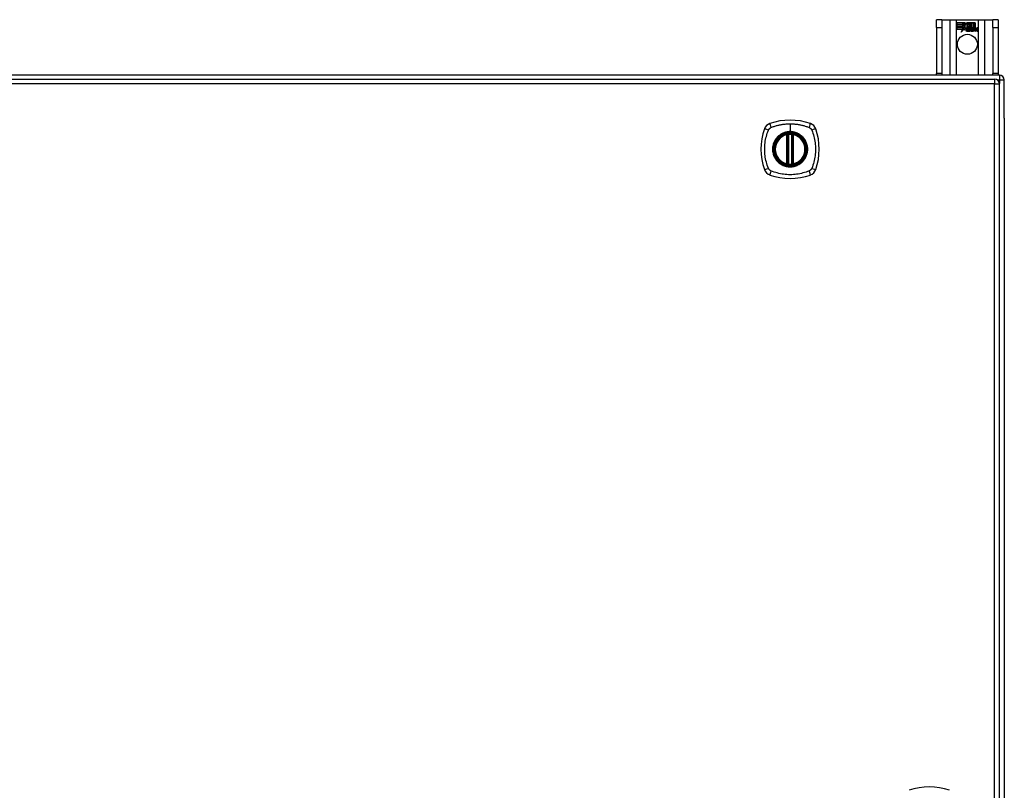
# Model space of a CAD drawing. Header units: inches. Extents: x 19 to 446, y 48 to 210.
# Tile 18 of 29: x 211 to 231, y 126 to 142. Entities that reach past the tile are written whole.
import ezdxf

# ---------------------------------------------------------------- set-up
doc = ezdxf.new("R2010")
doc.units = ezdxf.units.IN
doc.header["$MEASUREMENT"] = 0
doc.layers.add('Visible Edges(ANSI)', color=7, linetype='Continuous', lineweight=25)
doc.layers.add('Visible Tangent Edges(ANSI)', color=7, linetype='Continuous', lineweight=25)

msp = doc.modelspace()

# ---------------------------------------------------------------- linework, layer by layer
at = {"layer": 'Visible Edges(ANSI)'}
for p, q in [((230.195, 141.936), (230.09, 141.936)), ((230.09, 141.78), (230.09, 141.936)), ((230.195, 141.936), (230.195, 141.78)), ((230.195, 141.936), (230.359, 141.936)), ((230.359, 141.936), (230.494, 141.936)), ((230.494, 141.936), (230.936, 141.936)), ((230.936, 141.936), (231.071, 141.936)), ((231.071, 141.936), (231.235, 141.936)), ((231.235, 141.78), (231.235, 141.936)), ((231.34, 141.936), (231.235, 141.936)), ((231.34, 141.936), (231.34, 141.78)), ((230.09, 141.78), (230.09, 140.842)), ((230.195, 141.78), (230.195, 140.842)), ((230.499, 141.874), (230.666, 141.874)), ((230.499, 141.834), (230.499, 141.874)), ((230.499, 141.873), (230.499, 141.834)), ((230.666, 141.873), (230.499, 141.873)), ((230.499, 141.834), (230.621, 141.834)), ((230.622, 141.834), (230.499, 141.834)), ((230.499, 141.828), (230.499, 141.789)), ((230.621, 141.828), (230.499, 141.828)), ((230.499, 141.788), (230.499, 141.828)), ((230.499, 141.828), (230.622, 141.828)), ((230.499, 141.789), (230.621, 141.789)), ((230.622, 141.788), (230.499, 141.788)), ((230.499, 141.783), (230.622, 141.783)), ((230.499, 141.742), (230.499, 141.783)), ((230.621, 141.782), (230.499, 141.782)), ((230.499, 141.782), (230.499, 141.743)), ((230.499, 141.743), (230.621, 141.743)), ((230.62, 141.742), (230.499, 141.742)), ((230.589, 141.683), (230.62, 141.742)), ((230.644, 141.741), (230.589, 141.683)), ((230.621, 141.743), (230.592, 141.687)), ((230.592, 141.687), (230.644, 141.742)), ((230.621, 141.834), (230.621, 141.869)), ((230.621, 141.869), (230.626, 141.869)), ((230.621, 141.789), (230.621, 141.828)), ((230.621, 141.747), (230.621, 141.782)), ((230.623, 141.747), (230.621, 141.747)), ((230.622, 141.868), (230.622, 141.834)), ((230.625, 141.868), (230.622, 141.868)), ((230.622, 141.828), (230.622, 141.788)), ((230.622, 141.783), (230.622, 141.748)), ((230.622, 141.748), (230.623, 141.748)), ((230.623, 141.748), (230.641, 141.783)), ((230.641, 141.781), (230.623, 141.747)), ((230.668, 141.806), (230.625, 141.868)), ((230.626, 141.869), (230.669, 141.806)), ((230.641, 141.783), (230.644, 141.771)), ((230.643, 141.769), (230.641, 141.781)), ((230.669, 141.806), (230.643, 141.769)), ((230.644, 141.771), (230.668, 141.806)), ((230.644, 141.742), (230.647, 141.725)), ((230.646, 141.723), (230.644, 141.741)), ((230.685, 141.778), (230.646, 141.723)), ((230.647, 141.725), (230.686, 141.779)), ((230.666, 141.874), (230.688, 141.841)), ((230.688, 141.84), (230.666, 141.873)), ((230.694, 141.763), (230.685, 141.778)), ((230.686, 141.779), (230.694, 141.765)), ((230.688, 141.841), (230.705, 141.874)), ((230.706, 141.873), (230.688, 141.84)), ((230.698, 141.731), (230.744, 141.731)), ((230.744, 141.73), (230.699, 141.73)), ((230.7, 141.742), (230.73, 141.742)), ((230.731, 141.741), (230.7, 141.741)), ((230.705, 141.874), (230.789, 141.874)), ((230.705, 141.811), (230.748, 141.869)), ((230.73, 141.775), (230.705, 141.811)), ((230.788, 141.873), (230.706, 141.873)), ((230.748, 141.868), (230.706, 141.811)), ((230.706, 141.811), (230.732, 141.774)), ((230.743, 141.701), (230.774, 141.736)), ((230.774, 141.736), (230.745, 141.702)), ((230.748, 141.869), (230.752, 141.869)), ((230.751, 141.868), (230.748, 141.868)), ((230.751, 141.773), (230.751, 141.868)), ((230.78, 141.773), (230.751, 141.773)), ((230.752, 141.869), (230.752, 141.773)), ((230.752, 141.773), (230.78, 141.773)), ((230.774, 141.736), (230.756, 141.769)), ((230.756, 141.769), (230.777, 141.769)), ((230.758, 141.768), (230.774, 141.736)), ((230.776, 141.768), (230.758, 141.768)), ((230.763, 141.702), (230.78, 141.726)), ((230.786, 141.745), (230.776, 141.768)), ((230.777, 141.769), (230.786, 141.746)), ((230.78, 141.773), (230.788, 141.754)), ((230.789, 141.75), (230.78, 141.773)), ((230.78, 141.726), (230.783, 141.726)), ((230.783, 141.726), (230.793, 141.702)), ((230.786, 141.746), (230.789, 141.746)), ((230.789, 141.745), (230.786, 141.745)), ((230.788, 141.754), (230.788, 141.873)), ((230.789, 141.874), (230.789, 141.75)), ((230.789, 141.746), (230.806, 141.769)), ((230.806, 141.768), (230.789, 141.745)), ((230.794, 141.76), (230.794, 141.874)), ((230.794, 141.874), (230.831, 141.874)), ((230.804, 141.773), (230.794, 141.76)), ((230.795, 141.873), (230.795, 141.762)), ((230.831, 141.873), (230.795, 141.873)), ((230.795, 141.762), (230.803, 141.773)), ((230.795, 141.736), (230.824, 141.768)), ((230.811, 141.702), (230.795, 141.736)), ((230.826, 141.769), (230.796, 141.736)), ((230.796, 141.736), (230.813, 141.701)), ((230.803, 141.773), (230.831, 141.773)), ((230.831, 141.773), (230.804, 141.773)), ((230.806, 141.769), (230.826, 141.769)), ((230.824, 141.768), (230.806, 141.768)), ((230.821, 141.701), (230.833, 141.769)), ((230.834, 141.768), (230.822, 141.702)), ((230.831, 141.874), (230.831, 141.773)), ((230.831, 141.773), (230.831, 141.873)), ((230.833, 141.769), (230.847, 141.769)), ((230.847, 141.768), (230.834, 141.768)), ((230.837, 141.773), (230.837, 141.874)), ((230.837, 141.874), (230.874, 141.874)), ((230.837, 141.873), (230.837, 141.773)), ((230.873, 141.873), (230.837, 141.873)), ((230.837, 141.773), (230.853, 141.773)), ((230.852, 141.773), (230.837, 141.773)), ((230.837, 141.702), (230.842, 141.729)), ((230.843, 141.729), (230.838, 141.701)), ((230.847, 141.769), (230.846, 141.757)), ((230.846, 141.756), (230.847, 141.768)), ((230.846, 141.757), (230.85, 141.757)), ((230.85, 141.756), (230.846, 141.756)), ((230.851, 141.765), (230.852, 141.773)), ((230.853, 141.773), (230.852, 141.767)), ((230.872, 141.744), (230.864, 141.702)), ((230.864, 141.701), (230.871, 141.744)), ((230.873, 141.775), (230.873, 141.873)), ((230.874, 141.874), (230.874, 141.774)), ((230.879, 141.702), (230.884, 141.729)), ((230.885, 141.729), (230.88, 141.701)), ((230.914, 141.744), (230.906, 141.702)), ((230.906, 141.701), (230.913, 141.744)), ((230.921, 141.702), (230.93, 141.744)), ((230.93, 141.744), (230.922, 141.701)), ((231.235, 141.78), (231.235, 140.842)), ((231.34, 141.78), (231.34, 140.842)), ((230.735, 141.705), (230.735, 141.714)), ((230.736, 141.715), (230.736, 141.704)), ((230.763, 141.701), (230.743, 141.701)), ((230.745, 141.702), (230.763, 141.702)), ((230.78, 141.725), (230.763, 141.701)), ((230.783, 141.725), (230.78, 141.725)), ((230.792, 141.701), (230.783, 141.725)), ((230.813, 141.701), (230.792, 141.701)), ((230.793, 141.702), (230.811, 141.702)), ((230.838, 141.701), (230.821, 141.701)), ((230.822, 141.702), (230.837, 141.702)), ((230.864, 141.702), (230.879, 141.702)), ((230.88, 141.701), (230.864, 141.701)), ((230.906, 141.702), (230.921, 141.702)), ((230.922, 141.701), (230.906, 141.701)), ((231.366, 140.811), (189.564, 140.811)), ((189.662, 140.73), (231.267, 140.73)), ((230.09, 140.811), (230.09, 140.842)), ((230.195, 140.842), (230.195, 140.811)), ((231.235, 140.811), (231.235, 140.842)), ((231.34, 140.842), (231.34, 140.811)), ((231.366, 110.911), (231.366, 140.631)), ((231.465, 139.937), (231.465, 140.712)), ((231.465, 139.937), (231.465, 111.685)), ((227.057, 139.014), (227.057, 139.599)), ((227.077, 139.009), (227.077, 139.603)), ((227.156, 139.603), (227.156, 139.009)), ((227.176, 139.599), (227.176, 139.014))]:
    msp.add_line(p, q, dxfattribs=at)
at = {"layer": 'Visible Edges(ANSI)', "flags": 128}
for points in [[(227.088, 139.618), (227.086, 139.618), (227.085, 139.618), (227.083, 139.617), (227.081, 139.617), (227.08, 139.617), (227.078, 139.617), (227.077, 139.617), (227.076, 139.617), (227.074, 139.616), (227.073, 139.616), (227.072, 139.616), (227.07, 139.616), (227.069, 139.616), (227.068, 139.616), (227.067, 139.615), (227.067, 139.615), (227.066, 139.615), (227.065, 139.615), (227.065, 139.615), (227.064, 139.615), (227.064, 139.615), (227.063, 139.615), (227.063, 139.615), (227.063, 139.615)], [(227.17, 139.615), (227.17, 139.615), (227.169, 139.615), (227.169, 139.615), (227.169, 139.615), (227.168, 139.615), (227.168, 139.615), (227.167, 139.615), (227.166, 139.615), (227.165, 139.615), (227.165, 139.616), (227.163, 139.616), (227.162, 139.616), (227.161, 139.616), (227.16, 139.616), (227.159, 139.616), (227.157, 139.617), (227.156, 139.617), (227.154, 139.617), (227.153, 139.617), (227.151, 139.617), (227.15, 139.617), (227.148, 139.618), (227.147, 139.618), (227.145, 139.618)], [(227.063, 138.998), (227.063, 138.998), (227.063, 138.998), (227.064, 138.998), (227.064, 138.998), (227.065, 138.998), (227.065, 138.998), (227.066, 138.997), (227.067, 138.997), (227.067, 138.997), (227.068, 138.997), (227.069, 138.997), (227.07, 138.997), (227.072, 138.997), (227.073, 138.996), (227.074, 138.996), (227.076, 138.996), (227.077, 138.996), (227.078, 138.996), (227.08, 138.995), (227.081, 138.995), (227.083, 138.995), (227.085, 138.995), (227.086, 138.995), (227.088, 138.995)], [(227.145, 138.995), (227.147, 138.995), (227.148, 138.995), (227.15, 138.995), (227.151, 138.995), (227.153, 138.995), (227.154, 138.996), (227.156, 138.996), (227.157, 138.996), (227.159, 138.996), (227.16, 138.996), (227.161, 138.997), (227.162, 138.997), (227.163, 138.997), (227.165, 138.997), (227.165, 138.997), (227.166, 138.997), (227.167, 138.997), (227.168, 138.998), (227.168, 138.998), (227.169, 138.998), (227.169, 138.998), (227.169, 138.998), (227.17, 138.998), (227.17, 138.998)]]:
    msp.add_lwpolyline(points, dxfattribs=at)
at = {"layer": 'Visible Edges(ANSI)'}
for centre, radius in [((230.715, 141.436), 0.203), ((227.116, 139.306), 0.32), ((227.116, 139.306), 0.315)]:
    msp.add_circle(centre, radius, dxfattribs=at)
for centre, radius, start, end in [((230.731, 141.724), 0.0498, 134.1684, 176.5646), ((230.706, 141.726), 0.0247, 176.5646, 261.5605), ((230.731, 141.724), 0.049, 134.1684, 176.5646), ((230.706, 141.726), 0.0239, 176.5646, 261.5605), ((230.722, 141.733), 0.042, 79.6582, 131.9139), ((230.722, 141.733), 0.0412, 77.079, 133.1785), ((230.722, 141.733), 0.0374, 80.4085, 134.1684), ((230.722, 141.733), 0.0366, 80.3604, 134.1684), ((230.71, 141.727), 0.0127, 160.9907, 244.6784), ((230.71, 141.727), 0.012, 163.5261, 244.6784), ((230.721, 141.739), 0.0217, 109.3797, 175.226), ((230.721, 141.739), 0.021, 109.3797, 172.9975), ((230.719, 141.746), 0.0137, 51.1652, 109.3797), ((230.719, 141.746), 0.0144, 51.1652, 109.3797), ((230.72, 141.747), 0.0119, 331.4547, 51.1652), ((230.72, 141.747), 0.0127, 329.421, 51.1652), ((230.727, 141.751), 0.019, 23.8445, 85.0802), ((230.727, 141.751), 0.0183, 23.8445, 85.1757), ((230.712, 141.745), 0.0345, 336.9643, 23.8445), ((230.712, 141.745), 0.0353, 336.1555, 23.8445), ((230.9, 141.719), 0.0589, 147.5992, 170), ((230.9, 141.719), 0.0581, 147.5992, 170), ((230.875, 141.741), 0.03, 89.4776, 147.4114), ((230.875, 141.741), 0.0293, 89.4776, 148.2123), ((230.864, 141.742), 0.0165, 96.03, 147.5992), ((230.873, 141.744), 0.03, 88.7952, 136.5849), ((230.864, 141.742), 0.0157, 96.03, 147.5992), ((230.873, 141.744), 0.0307, 90.2222, 132.7339), ((230.863, 141.75), 0.00825, 23.5571, 96.03), ((230.863, 141.75), 0.0075, 23.5571, 96.03), ((230.856, 141.747), 0.0154, 350, 23.5571), ((230.856, 141.747), 0.0161, 350, 23.5571), ((230.875, 141.758), 0.0127, 16.9928, 89.4776), ((230.875, 141.758), 0.0119, 16.9928, 89.4776), ((230.942, 141.72), 0.0589, 148.5524, 170.8204), ((230.942, 141.72), 0.0581, 148.5584, 170.8257), ((230.853, 141.751), 0.0353, 357.7769, 16.9928), ((230.917, 141.74), 0.0299, 89.6788, 160.8136), ((230.853, 141.751), 0.036, 3.6169, 16.9928), ((230.917, 141.74), 0.0307, 89.6788, 153.9508), ((230.906, 141.742), 0.0165, 96.1027, 147.6301), ((230.906, 141.742), 0.0157, 96.1027, 147.6083), ((230.905, 141.75), 0.00825, 23.5487, 96.1027), ((230.905, 141.75), 0.0075, 23.5487, 96.1027), ((230.898, 141.747), 0.0154, 349.9922, 23.5487), ((230.898, 141.747), 0.0161, 350.0076, 23.5487), ((230.917, 141.758), 0.0131, 18.4748, 89.6788), ((230.917, 141.758), 0.0124, 18.4748, 89.6788), ((230.895, 141.75), 0.0353, 349, 18.4748), ((230.895, 141.75), 0.036, 349, 18.4748), ((230.713, 141.777), 0.0751, 261.5605, 286.9141), ((230.713, 141.777), 0.0759, 261.5605, 287.3343), ((230.721, 141.751), 0.0384, 244.6784, 292.5609), ((230.721, 141.751), 0.0391, 244.6784, 290.9242), ((231.267, 140.631), 0.099, 0, 90), ((231.366, 140.712), 0.099, 0, 90), ((226.762, 139.661), 0.177, 108.7722, 161.2278), ((227.116, 138.617), 1.28, 71.2278, 108.7722), ((227.471, 139.661), 0.177, 18.7722, 71.2278), ((227.805, 139.306), 1.28, 161.2278, 198.7722), ((227.116, 139.306), 0.313, 103.6344, 256.3656), ((227.116, 139.306), 0.313, 99.784, 103.6344), ((227.045, 139.599), 0.0118, 0, 103.6344), ((227.065, 139.603), 0.0118, 0, 99.784), ((227.116, 139.306), 0.313, 84.7499, 95.2501), ((227.168, 139.603), 0.0118, 80.216, 180), ((227.116, 139.306), 0.313, 76.3656, 80.216), ((227.187, 139.599), 0.0118, 76.3656, 180), ((227.116, 139.306), 0.313, 283.6344, 76.3656), ((226.427, 139.306), 1.28, 341.2278, 18.7722), ((227.045, 139.014), 0.0118, 256.3656, 0), ((227.116, 139.306), 0.313, 256.3656, 260.216), ((227.065, 139.009), 0.0118, 260.216, 0), ((227.116, 139.306), 0.313, 264.7499, 275.2501), ((227.168, 139.009), 0.0118, 180, 279.784), ((227.116, 139.306), 0.313, 279.784, 283.6344), ((227.187, 139.014), 0.0118, 180, 283.6344), ((226.762, 138.952), 0.177, 198.7722, 251.2278), ((227.116, 139.995), 1.28, 251.2278, 288.7722), ((227.471, 138.952), 0.177, 288.7722, 341.2278), ((229.942, 125.082), 1.28, 71.2278, 108.7722)]:
    msp.add_arc(centre, radius, start, end, dxfattribs=at)
at = {"layer": 'Visible Tangent Edges(ANSI)'}
for p, q in [((230.359, 141.936), (230.359, 140.811)), ((230.494, 140.811), (230.494, 141.936)), ((230.936, 141.936), (230.936, 140.811)), ((231.071, 140.811), (231.071, 141.936)), ((230.09, 141.78), (230.195, 141.78)), ((231.235, 141.78), (231.34, 141.78)), ((230.195, 140.842), (230.09, 140.842)), ((231.34, 140.842), (231.235, 140.842)), ((231.267, 140.73), (231.267, 140.631)), ((231.366, 140.811), (231.366, 140.712)), ((231.267, 140.631), (189.662, 140.631)), ((231.267, 140.631), (231.366, 140.631)), ((231.267, 110.911), (231.267, 140.631)), ((231.325, 140.712), (231.366, 140.712)), ((231.366, 140.712), (231.465, 140.712)), ((231.366, 140.712), (231.366, 140.641)), ((227.116, 139.823), (227.116, 139.663)), ((227.045, 139.599), (227.043, 139.61)), ((227.045, 139.599), (227.057, 139.599)), ((227.045, 139.599), (227.045, 139.014)), ((227.057, 139.599), (227.067, 139.599)), ((227.063, 139.615), (227.064, 139.609)), ((227.067, 139.603), (227.077, 139.603)), ((227.067, 139.014), (227.067, 139.599)), ((227.089, 139.606), (227.088, 139.618)), ((227.089, 139.006), (227.089, 139.606)), ((227.116, 139.658), (227.116, 139.663)), ((227.144, 139.606), (227.145, 139.618)), ((227.144, 139.606), (227.144, 139.006)), ((227.156, 139.603), (227.166, 139.603)), ((227.166, 139.599), (227.176, 139.599)), ((227.166, 139.599), (227.166, 139.014)), ((227.169, 139.609), (227.17, 139.615)), ((227.176, 139.599), (227.187, 139.599)), ((227.19, 139.61), (227.187, 139.599)), ((227.187, 139.014), (227.187, 139.599)), ((227.043, 139.002), (227.045, 139.014)), ((227.057, 139.014), (227.045, 139.014)), ((227.067, 139.014), (227.057, 139.014)), ((227.064, 139.004), (227.063, 138.998)), ((227.077, 139.009), (227.067, 139.009)), ((227.088, 138.995), (227.089, 139.006)), ((227.145, 138.995), (227.144, 139.006)), ((227.166, 139.009), (227.156, 139.009)), ((227.176, 139.014), (227.166, 139.014)), ((227.17, 138.998), (227.169, 139.004)), ((227.187, 139.014), (227.176, 139.014)), ((227.187, 139.014), (227.19, 139.002))]:
    msp.add_line(p, q, dxfattribs=at)
at = {"layer": 'Visible Tangent Edges(ANSI)', "flags": 128}
for points in [[(226.698, 139.725), (226.699, 139.726), (226.7, 139.727), (226.701, 139.728), (226.702, 139.729), (226.703, 139.73), (226.704, 139.731), (226.706, 139.732), (226.707, 139.733), (226.708, 139.734), (226.709, 139.735), (226.711, 139.736), (226.712, 139.737), (226.713, 139.738), (226.714, 139.739), (226.716, 139.739), (226.717, 139.74), (226.718, 139.741), (226.72, 139.742), (226.721, 139.743), (226.722, 139.743), (226.724, 139.744), (226.725, 139.745), (226.726, 139.746), (226.728, 139.746)], [(226.728, 139.746), (226.746, 139.754), (226.761, 139.76), (226.777, 139.765), (226.792, 139.77), (226.808, 139.775), (226.824, 139.78), (226.84, 139.785), (226.856, 139.789), (226.871, 139.793), (226.888, 139.797), (226.904, 139.8), (226.92, 139.804), (226.936, 139.807), (226.952, 139.809), (226.969, 139.812), (226.985, 139.814), (227.001, 139.816), (227.018, 139.818), (227.034, 139.819), (227.05, 139.821), (227.067, 139.822), (227.083, 139.822), (227.1, 139.823), (227.116, 139.823)], [(227.116, 139.823), (227.133, 139.823), (227.149, 139.822), (227.166, 139.822), (227.182, 139.821), (227.199, 139.819), (227.215, 139.818), (227.232, 139.816), (227.248, 139.814), (227.264, 139.812), (227.281, 139.809), (227.297, 139.807), (227.313, 139.804), (227.329, 139.8), (227.345, 139.797), (227.361, 139.793), (227.377, 139.789), (227.393, 139.785), (227.409, 139.78), (227.425, 139.775), (227.44, 139.771), (227.456, 139.765), (227.471, 139.76), (227.487, 139.754), (227.505, 139.746)], [(227.505, 139.746), (227.508, 139.745), (227.511, 139.743), (227.513, 139.742), (227.516, 139.74), (227.518, 139.739), (227.521, 139.737), (227.524, 139.735), (227.526, 139.733), (227.528, 139.731), (227.531, 139.729), (227.533, 139.727), (227.535, 139.725), (227.537, 139.723), (227.539, 139.721), (227.541, 139.718), (227.543, 139.716), (227.545, 139.713), (227.547, 139.711), (227.549, 139.708), (227.55, 139.706), (227.552, 139.703), (227.554, 139.7), (227.555, 139.698), (227.556, 139.695)], [(226.676, 138.918), (226.663, 138.951), (226.652, 138.982), (226.643, 139.014), (226.634, 139.045), (226.626, 139.077), (226.619, 139.109), (226.613, 139.142), (226.609, 139.174), (226.605, 139.207), (226.602, 139.24), (226.6, 139.273), (226.6, 139.306), (226.6, 139.339), (226.602, 139.372), (226.605, 139.405), (226.608, 139.438), (226.613, 139.47), (226.619, 139.503), (226.626, 139.535), (226.634, 139.567), (226.643, 139.599), (226.652, 139.63), (226.663, 139.661), (226.676, 139.695)], [(226.676, 139.695), (226.677, 139.696), (226.678, 139.698), (226.679, 139.699), (226.679, 139.7), (226.68, 139.702), (226.681, 139.703), (226.682, 139.704), (226.682, 139.706), (226.683, 139.707), (226.684, 139.708), (226.685, 139.71), (226.686, 139.711), (226.687, 139.712), (226.688, 139.713), (226.689, 139.715), (226.689, 139.716), (226.69, 139.717), (226.691, 139.718), (226.692, 139.719), (226.693, 139.721), (226.694, 139.722), (226.696, 139.723), (226.697, 139.724), (226.698, 139.725)], [(226.842, 139.534), (226.829, 139.518), (226.818, 139.501), (226.807, 139.483), (226.797, 139.465), (226.788, 139.446), (226.781, 139.427), (226.774, 139.408), (226.769, 139.388), (226.765, 139.368), (226.762, 139.347), (226.76, 139.327), (226.76, 139.306), (226.76, 139.286), (226.762, 139.265), (226.765, 139.245), (226.769, 139.224), (226.774, 139.205), (226.781, 139.185), (226.788, 139.166), (226.797, 139.147), (226.807, 139.129), (226.818, 139.112), (226.829, 139.095), (226.842, 139.079)], [(227.116, 139.658), (227.208, 139.646), (227.293, 139.611), (227.366, 139.555), (227.422, 139.482), (227.457, 139.397), (227.469, 139.306), (227.456, 139.215), (227.421, 139.13), (227.365, 139.057), (227.293, 139.001), (227.207, 138.966), (227.116, 138.954), (227.025, 138.966), (226.94, 139.001), (226.867, 139.057), (226.811, 139.13), (226.776, 139.215), (226.764, 139.306), (226.776, 139.398), (226.812, 139.483), (226.867, 139.556), (226.94, 139.611), (227.025, 139.646), (227.116, 139.658)], [(226.889, 139.581), (226.887, 139.579), (226.885, 139.577), (226.883, 139.575), (226.88, 139.574), (226.878, 139.572), (226.876, 139.57), (226.874, 139.568), (226.872, 139.566), (226.87, 139.564), (226.868, 139.562), (226.866, 139.56), (226.864, 139.558), (226.862, 139.556), (226.86, 139.554), (226.858, 139.552), (226.857, 139.55), (226.855, 139.548), (226.853, 139.546), (226.851, 139.544), (226.849, 139.542), (226.847, 139.54), (226.845, 139.538), (226.844, 139.536), (226.842, 139.534)], [(227.116, 139.663), (227.106, 139.663), (227.096, 139.663), (227.086, 139.662), (227.075, 139.661), (227.065, 139.659), (227.055, 139.658), (227.045, 139.656), (227.035, 139.654), (227.025, 139.651), (227.015, 139.648), (227.005, 139.645), (226.995, 139.642), (226.986, 139.638), (226.976, 139.634), (226.967, 139.63), (226.958, 139.626), (226.948, 139.621), (226.939, 139.616), (226.931, 139.611), (226.922, 139.605), (226.913, 139.6), (226.905, 139.594), (226.897, 139.587), (226.889, 139.581)], [(227.064, 139.609), (227.064, 139.609), (227.063, 139.61), (227.062, 139.61), (227.061, 139.61), (227.06, 139.61), (227.059, 139.611), (227.059, 139.611), (227.058, 139.611), (227.057, 139.611), (227.056, 139.611), (227.055, 139.611), (227.054, 139.612), (227.053, 139.612), (227.052, 139.612), (227.051, 139.612), (227.05, 139.612), (227.049, 139.611), (227.048, 139.611), (227.047, 139.611), (227.046, 139.611), (227.045, 139.611), (227.045, 139.611), (227.044, 139.611), (227.043, 139.61)], [(227.067, 139.603), (227.067, 139.603), (227.067, 139.604), (227.067, 139.604), (227.067, 139.604), (227.067, 139.604), (227.067, 139.605), (227.066, 139.605), (227.066, 139.605), (227.066, 139.605), (227.066, 139.606), (227.066, 139.606), (227.066, 139.606), (227.066, 139.606), (227.066, 139.607), (227.066, 139.607), (227.065, 139.607), (227.065, 139.607), (227.065, 139.608), (227.065, 139.608), (227.065, 139.608), (227.065, 139.608), (227.065, 139.608), (227.064, 139.609), (227.064, 139.609)], [(227.067, 139.599), (227.067, 139.599), (227.067, 139.599), (227.067, 139.599), (227.067, 139.6), (227.067, 139.6), (227.067, 139.6), (227.067, 139.6), (227.067, 139.6), (227.067, 139.601), (227.067, 139.601), (227.067, 139.601), (227.067, 139.601), (227.067, 139.601), (227.067, 139.601), (227.067, 139.602), (227.067, 139.602), (227.067, 139.602), (227.067, 139.602), (227.067, 139.602), (227.067, 139.602), (227.067, 139.603), (227.067, 139.603), (227.067, 139.603), (227.067, 139.603)], [(227.077, 139.603), (227.077, 139.603), (227.077, 139.603), (227.077, 139.603), (227.077, 139.603), (227.078, 139.603), (227.078, 139.603), (227.078, 139.603), (227.079, 139.604), (227.079, 139.604), (227.08, 139.604), (227.08, 139.604), (227.081, 139.604), (227.081, 139.604), (227.082, 139.605), (227.082, 139.605), (227.083, 139.605), (227.084, 139.605), (227.084, 139.605), (227.085, 139.605), (227.086, 139.606), (227.087, 139.606), (227.087, 139.606), (227.088, 139.606), (227.089, 139.606)], [(227.344, 139.581), (227.336, 139.587), (227.328, 139.594), (227.319, 139.6), (227.311, 139.605), (227.302, 139.611), (227.293, 139.616), (227.284, 139.621), (227.275, 139.626), (227.266, 139.63), (227.256, 139.634), (227.247, 139.638), (227.237, 139.642), (227.228, 139.645), (227.218, 139.648), (227.208, 139.651), (227.198, 139.654), (227.188, 139.656), (227.178, 139.658), (227.168, 139.659), (227.157, 139.661), (227.147, 139.662), (227.137, 139.663), (227.127, 139.663), (227.116, 139.663)], [(227.144, 139.606), (227.145, 139.606), (227.146, 139.606), (227.146, 139.606), (227.147, 139.606), (227.148, 139.605), (227.148, 139.605), (227.149, 139.605), (227.15, 139.605), (227.151, 139.605), (227.151, 139.605), (227.152, 139.604), (227.152, 139.604), (227.153, 139.604), (227.153, 139.604), (227.154, 139.604), (227.154, 139.604), (227.155, 139.603), (227.155, 139.603), (227.155, 139.603), (227.155, 139.603), (227.156, 139.603), (227.156, 139.603), (227.156, 139.603), (227.156, 139.603)], [(227.169, 139.609), (227.168, 139.609), (227.168, 139.608), (227.168, 139.608), (227.168, 139.608), (227.168, 139.608), (227.168, 139.608), (227.168, 139.607), (227.167, 139.607), (227.167, 139.607), (227.167, 139.607), (227.167, 139.606), (227.167, 139.606), (227.167, 139.606), (227.167, 139.606), (227.167, 139.605), (227.166, 139.605), (227.166, 139.605), (227.166, 139.605), (227.166, 139.604), (227.166, 139.604), (227.166, 139.604), (227.166, 139.604), (227.166, 139.603), (227.166, 139.603)], [(227.166, 139.603), (227.166, 139.603), (227.166, 139.603), (227.166, 139.603), (227.166, 139.602), (227.166, 139.602), (227.166, 139.602), (227.166, 139.602), (227.166, 139.602), (227.166, 139.602), (227.166, 139.601), (227.166, 139.601), (227.166, 139.601), (227.166, 139.601), (227.166, 139.601), (227.166, 139.601), (227.166, 139.6), (227.166, 139.6), (227.166, 139.6), (227.166, 139.6), (227.166, 139.6), (227.166, 139.599), (227.166, 139.599), (227.166, 139.599), (227.166, 139.599)], [(227.19, 139.61), (227.189, 139.611), (227.188, 139.611), (227.187, 139.611), (227.186, 139.611), (227.185, 139.611), (227.185, 139.611), (227.184, 139.611), (227.183, 139.612), (227.182, 139.612), (227.181, 139.612), (227.18, 139.612), (227.179, 139.612), (227.178, 139.611), (227.177, 139.611), (227.176, 139.611), (227.175, 139.611), (227.174, 139.611), (227.173, 139.611), (227.173, 139.61), (227.172, 139.61), (227.171, 139.61), (227.17, 139.61), (227.169, 139.609), (227.169, 139.609)], [(227.391, 139.534), (227.389, 139.536), (227.387, 139.538), (227.386, 139.54), (227.384, 139.542), (227.382, 139.544), (227.38, 139.546), (227.378, 139.548), (227.376, 139.55), (227.374, 139.552), (227.373, 139.554), (227.371, 139.556), (227.369, 139.558), (227.367, 139.56), (227.365, 139.562), (227.363, 139.564), (227.361, 139.566), (227.359, 139.568), (227.357, 139.57), (227.355, 139.572), (227.352, 139.574), (227.35, 139.575), (227.348, 139.577), (227.346, 139.579), (227.344, 139.581)], [(227.391, 139.079), (227.404, 139.095), (227.415, 139.112), (227.426, 139.129), (227.436, 139.148), (227.444, 139.166), (227.452, 139.185), (227.458, 139.205), (227.464, 139.225), (227.468, 139.245), (227.471, 139.265), (227.473, 139.286), (227.473, 139.306), (227.473, 139.327), (227.471, 139.347), (227.468, 139.368), (227.464, 139.388), (227.458, 139.408), (227.452, 139.427), (227.444, 139.447), (227.436, 139.465), (227.426, 139.483), (227.415, 139.501), (227.404, 139.518), (227.391, 139.534)], [(227.556, 139.695), (227.57, 139.661), (227.581, 139.63), (227.59, 139.599), (227.599, 139.567), (227.607, 139.535), (227.614, 139.503), (227.62, 139.47), (227.624, 139.438), (227.628, 139.405), (227.631, 139.372), (227.632, 139.339), (227.633, 139.306), (227.632, 139.273), (227.631, 139.24), (227.628, 139.207), (227.624, 139.174), (227.619, 139.142), (227.614, 139.109), (227.607, 139.077), (227.599, 139.045), (227.59, 139.014), (227.581, 138.982), (227.57, 138.951), (227.556, 138.918)], [(226.842, 139.079), (226.844, 139.077), (226.845, 139.074), (226.847, 139.072), (226.849, 139.07), (226.851, 139.068), (226.853, 139.066), (226.855, 139.064), (226.857, 139.062), (226.858, 139.06), (226.86, 139.058), (226.862, 139.056), (226.864, 139.054), (226.866, 139.052), (226.868, 139.05), (226.87, 139.048), (226.872, 139.046), (226.874, 139.044), (226.876, 139.043), (226.878, 139.041), (226.88, 139.039), (226.883, 139.037), (226.885, 139.035), (226.887, 139.033), (226.889, 139.032)], [(226.889, 139.032), (226.905, 139.019), (226.922, 139.007), (226.939, 138.997), (226.958, 138.987), (226.976, 138.978), (226.995, 138.971), (227.015, 138.964), (227.035, 138.959), (227.055, 138.955), (227.075, 138.952), (227.096, 138.95), (227.117, 138.949), (227.137, 138.95), (227.158, 138.952), (227.178, 138.955), (227.198, 138.959), (227.218, 138.964), (227.238, 138.971), (227.257, 138.978), (227.276, 138.987), (227.294, 138.997), (227.311, 139.007), (227.328, 139.019), (227.344, 139.032)], [(227.043, 139.002), (227.044, 139.002), (227.045, 139.002), (227.045, 139.002), (227.046, 139.001), (227.047, 139.001), (227.048, 139.001), (227.049, 139.001), (227.05, 139.001), (227.051, 139.001), (227.052, 139.001), (227.053, 139.001), (227.054, 139.001), (227.055, 139.001), (227.056, 139.001), (227.057, 139.001), (227.058, 139.001), (227.059, 139.002), (227.059, 139.002), (227.06, 139.002), (227.061, 139.002), (227.062, 139.003), (227.063, 139.003), (227.064, 139.003), (227.064, 139.004)], [(227.064, 139.004), (227.064, 139.004), (227.065, 139.004), (227.065, 139.004), (227.065, 139.005), (227.065, 139.005), (227.065, 139.005), (227.065, 139.005), (227.065, 139.005), (227.066, 139.006), (227.066, 139.006), (227.066, 139.006), (227.066, 139.006), (227.066, 139.007), (227.066, 139.007), (227.066, 139.007), (227.066, 139.007), (227.066, 139.008), (227.067, 139.008), (227.067, 139.008), (227.067, 139.008), (227.067, 139.009), (227.067, 139.009), (227.067, 139.009), (227.067, 139.009)], [(227.067, 139.009), (227.067, 139.01), (227.067, 139.01), (227.067, 139.01), (227.067, 139.01), (227.067, 139.01), (227.067, 139.01), (227.067, 139.011), (227.067, 139.011), (227.067, 139.011), (227.067, 139.011), (227.067, 139.011), (227.067, 139.012), (227.067, 139.012), (227.067, 139.012), (227.067, 139.012), (227.067, 139.012), (227.067, 139.012), (227.067, 139.013), (227.067, 139.013), (227.067, 139.013), (227.067, 139.013), (227.067, 139.013), (227.067, 139.013), (227.067, 139.014)], [(227.089, 139.006), (227.088, 139.007), (227.087, 139.007), (227.087, 139.007), (227.086, 139.007), (227.085, 139.007), (227.084, 139.007), (227.084, 139.008), (227.083, 139.008), (227.082, 139.008), (227.082, 139.008), (227.081, 139.008), (227.081, 139.008), (227.08, 139.009), (227.08, 139.009), (227.079, 139.009), (227.079, 139.009), (227.078, 139.009), (227.078, 139.009), (227.078, 139.009), (227.077, 139.009), (227.077, 139.009), (227.077, 139.009), (227.077, 139.009), (227.077, 139.009)], [(227.156, 139.009), (227.156, 139.009), (227.156, 139.009), (227.156, 139.009), (227.155, 139.009), (227.155, 139.009), (227.155, 139.009), (227.155, 139.009), (227.154, 139.009), (227.154, 139.009), (227.153, 139.009), (227.153, 139.009), (227.152, 139.008), (227.152, 139.008), (227.151, 139.008), (227.151, 139.008), (227.15, 139.008), (227.149, 139.008), (227.148, 139.007), (227.148, 139.007), (227.147, 139.007), (227.146, 139.007), (227.146, 139.007), (227.145, 139.007), (227.144, 139.006)], [(227.166, 139.014), (227.166, 139.013), (227.166, 139.013), (227.166, 139.013), (227.166, 139.013), (227.166, 139.013), (227.166, 139.013), (227.166, 139.012), (227.166, 139.012), (227.166, 139.012), (227.166, 139.012), (227.166, 139.012), (227.166, 139.012), (227.166, 139.011), (227.166, 139.011), (227.166, 139.011), (227.166, 139.011), (227.166, 139.011), (227.166, 139.01), (227.166, 139.01), (227.166, 139.01), (227.166, 139.01), (227.166, 139.01), (227.166, 139.01), (227.166, 139.009)], [(227.166, 139.009), (227.166, 139.009), (227.166, 139.009), (227.166, 139.009), (227.166, 139.008), (227.166, 139.008), (227.166, 139.008), (227.166, 139.008), (227.166, 139.007), (227.167, 139.007), (227.167, 139.007), (227.167, 139.007), (227.167, 139.006), (227.167, 139.006), (227.167, 139.006), (227.167, 139.006), (227.167, 139.005), (227.168, 139.005), (227.168, 139.005), (227.168, 139.005), (227.168, 139.005), (227.168, 139.004), (227.168, 139.004), (227.168, 139.004), (227.169, 139.004)], [(227.169, 139.004), (227.169, 139.003), (227.17, 139.003), (227.171, 139.003), (227.172, 139.002), (227.173, 139.002), (227.173, 139.002), (227.174, 139.002), (227.175, 139.001), (227.176, 139.001), (227.177, 139.001), (227.178, 139.001), (227.179, 139.001), (227.18, 139.001), (227.181, 139.001), (227.182, 139.001), (227.183, 139.001), (227.184, 139.001), (227.185, 139.001), (227.185, 139.001), (227.186, 139.001), (227.187, 139.002), (227.188, 139.002), (227.189, 139.002), (227.19, 139.002)], [(227.344, 139.032), (227.346, 139.033), (227.348, 139.035), (227.35, 139.037), (227.352, 139.039), (227.354, 139.041), (227.357, 139.043), (227.359, 139.044), (227.361, 139.046), (227.363, 139.048), (227.365, 139.05), (227.367, 139.052), (227.369, 139.054), (227.371, 139.056), (227.372, 139.058), (227.374, 139.06), (227.376, 139.062), (227.378, 139.064), (227.38, 139.066), (227.382, 139.068), (227.384, 139.07), (227.386, 139.072), (227.387, 139.074), (227.389, 139.077), (227.391, 139.079)], [(226.728, 138.866), (226.725, 138.868), (226.722, 138.869), (226.72, 138.871), (226.717, 138.872), (226.714, 138.874), (226.712, 138.876), (226.709, 138.877), (226.707, 138.879), (226.704, 138.881), (226.702, 138.883), (226.7, 138.885), (226.698, 138.888), (226.696, 138.89), (226.693, 138.892), (226.691, 138.894), (226.689, 138.897), (226.688, 138.899), (226.686, 138.902), (226.684, 138.904), (226.682, 138.907), (226.681, 138.91), (226.679, 138.912), (226.678, 138.915), (226.676, 138.918)], [(227.505, 138.866), (227.471, 138.853), (227.44, 138.842), (227.409, 138.832), (227.377, 138.824), (227.345, 138.816), (227.313, 138.809), (227.281, 138.803), (227.248, 138.798), (227.216, 138.795), (227.183, 138.792), (227.15, 138.79), (227.117, 138.79), (227.084, 138.79), (227.051, 138.792), (227.018, 138.795), (226.985, 138.798), (226.952, 138.803), (226.92, 138.809), (226.888, 138.816), (226.856, 138.824), (226.824, 138.832), (226.792, 138.842), (226.761, 138.853), (226.728, 138.866)], [(227.556, 138.918), (227.555, 138.915), (227.554, 138.912), (227.552, 138.91), (227.55, 138.907), (227.549, 138.904), (227.547, 138.902), (227.545, 138.899), (227.543, 138.897), (227.541, 138.894), (227.539, 138.892), (227.537, 138.89), (227.535, 138.888), (227.533, 138.885), (227.531, 138.883), (227.528, 138.881), (227.526, 138.879), (227.524, 138.877), (227.521, 138.876), (227.519, 138.874), (227.516, 138.872), (227.513, 138.871), (227.511, 138.869), (227.508, 138.868), (227.505, 138.866)]]:
    msp.add_lwpolyline(points, dxfattribs=at)
at = {"layer": 'Visible Tangent Edges(ANSI)'}
for radius in [0.346, 0.342, 0.325, 0.324]:
    msp.add_circle((227.116, 139.306), radius, dxfattribs=at)
for start, end in [(103.6344, 256.3656), (84.7499, 95.2501), (283.6344, 76.3656), (264.7499, 275.2501)]:
    msp.add_arc((227.116, 139.306), 0.301, start, end, dxfattribs=at)
for centre, major_axis, ratio, start_param, end_param in [((226.742, 139.719), (-0.037, 0.112), 0.042597, 0.170073, 1.307344), ((227.491, 139.719), (0.037, 0.112), 0.042597, 4.975842, 6.113112), ((226.704, 139.681), (-0.112, 0.037), 0.042597, 4.975842, 6.113112), ((227.063, 139.614), (-0.00893, -0.00773), 0.431674, 0, 1.315955), ((227.069, 139.603), (-0.0116, -0.0021), 0.025638, 4.856604, 6.283185), ((227.164, 139.603), (0.0116, -0.0021), 0.025638, 0, 1.426581), ((227.17, 139.614), (0.00893, -0.00773), 0.431674, 4.96723, 6.283185), ((227.529, 139.681), (0.112, 0.037), 0.042597, 0.170073, 1.307344), ((227.063, 138.998), (-0.00893, 0.00773), 0.431674, 4.96723, 6.283185), ((227.069, 139.009), (-0.0116, 0.0021), 0.025638, 0, 1.426581), ((227.164, 139.009), (0.0116, 0.0021), 0.025638, 4.856604, 6.283185), ((227.17, 138.998), (0.00893, 0.00773), 0.431674, 0, 1.315955), ((226.704, 138.932), (-0.112, -0.037), 0.042597, 0.170073, 1.307344), ((226.742, 138.894), (-0.037, -0.112), 0.042597, 4.975842, 6.113112), ((227.491, 138.894), (0.037, -0.112), 0.042597, 0.170073, 1.307344), ((227.529, 138.932), (0.112, -0.037), 0.042597, 4.975842, 6.113112)]:
    msp.add_ellipse(centre, major_axis=major_axis, ratio=ratio, start_param=start_param, end_param=end_param, dxfattribs=at)

doc.saveas('drawing.dxf')
